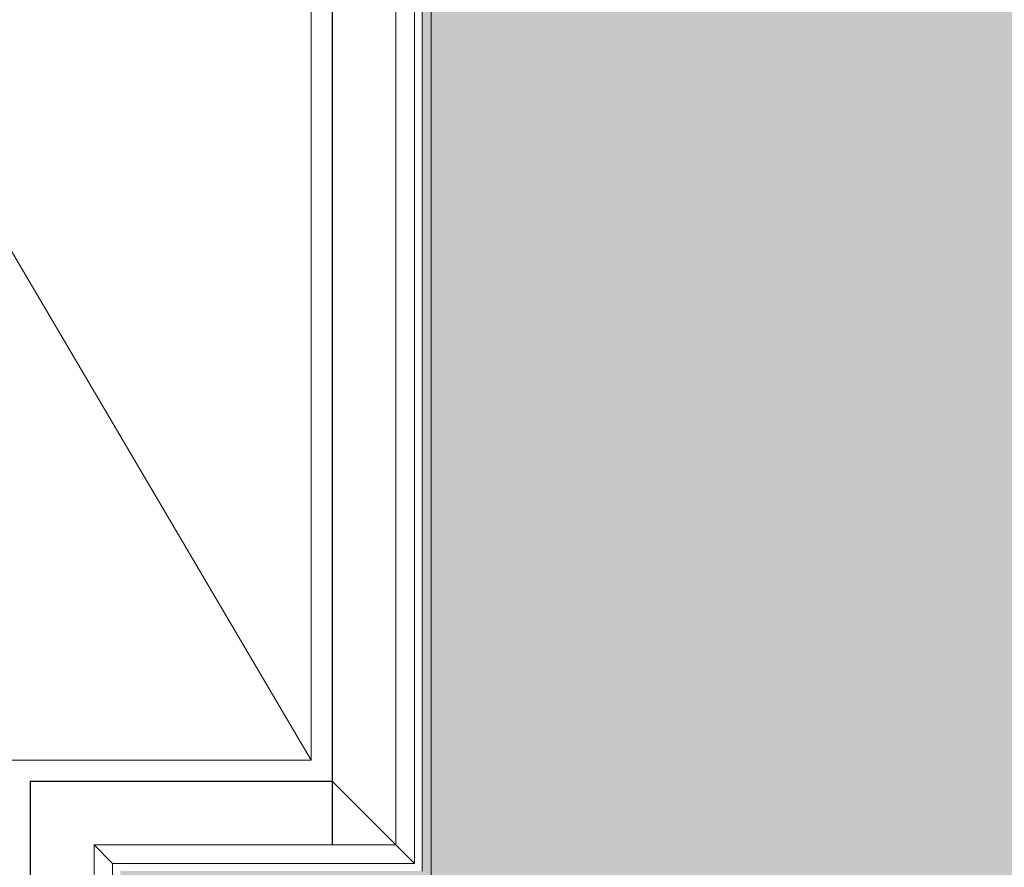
# Model space of a CAD drawing. Header units: millimetres. Extents: x 2016 to 102618, y -16590 to 68005.
# Tile 226 of 256: x 43134 to 47700, y 40182 to 44113. Entities that reach past the tile are written whole.
import ezdxf

# ---------------------------------------------------------------- set-up
doc = ezdxf.new("R2010")
doc.units = ezdxf.units.MM
for name, color, linetype, lineweight in [('A-DETL', 90, 'Continuous', 18), ('A-DETL-MBND', 5, 'Continuous', 13), ('A-FLOR', 192, 'Continuous', 13), ('A-WALL', 113, 'Continuous', 13), ('Q-SPCQ', 91, 'Continuous', 13)]:
    doc.layers.add(name, color=color, linetype=linetype, lineweight=lineweight)
doc.layers.add('Water', color=131, linetype='Continuous')

# ---------------------------------------------------------------- blocks, each defined once
blk = doc.blocks.new('43_VCS_SE_goot_rooster_schuin - 28_VCS_RVS wand-gootrooster 25000mm-4108946-00 Begane grond')
at = {"layer": 'Q-SPCQ'}
for p, q in [((-3099.8, 147.1), (-3099.8, 145.8)), ((3099.8, 145.8), (-3099.8, 145.8)), ((-3099.8, 145.8), (-3098.1, 144.1)), ((-3097.7, 147.1), (3098.1, 147.1)), ((3098.1, 144.1), (3099.8, 145.8)), ((3099.8, 145.8), (3099.8, 147.1)), ((-2803.5, -148.8), (2803.5, -148.8))]:
    blk.add_line(p, q, dxfattribs=at)
blk = doc.blocks.new('43_VCS_SE_goot_rooster_schuin - 28_VCS_RVS wand-gootrooster 25000mm-4108948-00 Begane grond')
at = {"layer": 'Q-SPCQ'}
for p, q in [((405, 148.8), (-700, 148.8)), ((-700, 148.8), (-700, -145.8)), ((-700, -145.8), (700, -145.8)), ((-700, -145.8), (-700, -147.1)), ((698.3, -147.1), (-700, -147.1)), ((700, -145.8), (698.7, -144.5)), ((700, -147.1), (700, -145.8))]:
    blk.add_line(p, q, dxfattribs=at)
blk = doc.blocks.new('79_VCS_SE_beweegbare_bodem - l 17000_ br 25000-3743955-00 Begane grond')
at = {"layer": 'A-DETL-MBND'}
blk.add_line((-4950, 8000), (-4950, -11900), dxfattribs=at)
blk = doc.blocks.new('Walls 13 - Walls 1-3126269-00 Begane grond')
at = {"layer": 'A-WALL'}
for p, q in [((44965, 40200), (44965, 52816)), ((43479, 40286), (43565, 40200)), ((44879, 40286), (44965, 40200)), ((43565, 40200), (44965, 40200)), ((43565, 34765), (43565, 40200))]:
    blk.add_line(p, q, dxfattribs=at)

msp = doc.modelspace()

# ---------------------------------------------------------------- hatches: boundary and pattern name
at = {"layer": 'Water', "transparency": 33554509}
msp.add_hatch(color=256, dxfattribs=at).paths.add_polyline_path([(45040, 34800), (55000, 34800), (55000, 54800), (45000, 54800), (45000, 40165), (43600, 40165), (43600, 34800), (45039.6, 34800)], flags=0)

# ---------------------------------------------------------------- linework, layer by layer
at = {"layer": 'A-DETL', "lineweight": 13}
for p, q in [((45000, 54800), (45000, 40165)), ((44583.1, 40581.9), (44879, 40286))]:
    msp.add_line(p, q, dxfattribs=at)
at = {"layer": 'A-DETL-MBND'}
for p, q in [((45000, 40165), (45000, 44680)), ((45000, 44680), (45000, 40165))]:
    msp.add_line(p, q, dxfattribs=at)
at = {"layer": 'A-FLOR'}
for p, q in [((44485, 52816), (44485, 40680)), ((44485, 40680), (43085, 40680))]:
    msp.add_line(p, q, dxfattribs=at)
at = {"layer": 'A-FLOR', "lineweight": 9}
msp.add_line((42500, 44050), (44485, 40680), dxfattribs=at)
at = {"layer": 'Q-SPCQ'}
for p, q in [((44583.1, 40581.9), (44583.1, 52816.1)), ((44584.4, 52816.1), (44584.4, 40286)), ((44879, 40286), (44879, 52816)), ((44583.1, 40286), (44584.4, 40286)), ((44584.4, 40286), (44879, 40286))]:
    msp.add_line(p, q, dxfattribs=at)

# ---------------------------------------------------------------- block references
at = {"layer": 'A-WALL'}
msp.add_blockref('Walls 13 - Walls 1-3126269-00 Begane grond', (0, 0), dxfattribs=at)
at = {"layer": 'Q-SPCQ'}
msp.add_blockref('79_VCS_SE_beweegbare_bodem - l 17000_ br 25000-3743955-00 Begane grond', (49991.5, 46767.5), dxfattribs=at)
for name, p, rotation in [('43_VCS_SE_goot_rooster_schuin - 28_VCS_RVS wand-gootrooster 25000mm-4108946-00 Begane grond', (43330.2, 37482.5), 90.00000000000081), ('43_VCS_SE_goot_rooster_schuin - 28_VCS_RVS wand-gootrooster 25000mm-4108948-00 Begane grond', (43883.1, 40434.8), 180)]:
    msp.add_blockref(name, p, dxfattribs=dict(at, rotation=rotation))

doc.saveas('drawing.dxf')
